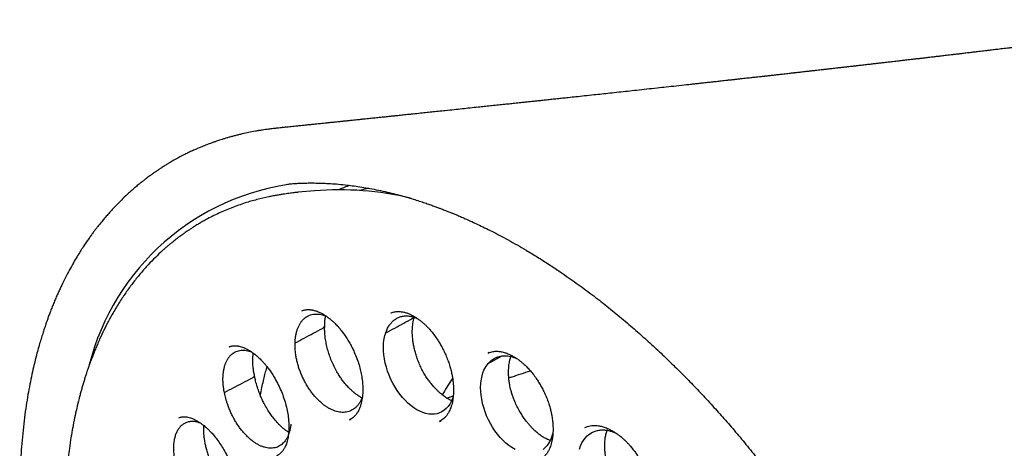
# Model space of a CAD drawing. Header units: millimetres. Extents: x 8 to 722, y 12 to 896.
# Tile 24 of 56: x 644 to 669, y 383 to 394. Entities that reach past the tile are written whole.
import ezdxf

# ---------------------------------------------------------------- set-up
doc = ezdxf.new("R2010")
doc.units = ezdxf.units.MM

msp = doc.modelspace()

# ---------------------------------------------------------------- linework, layer by layer
at = {"color": 7, "linetype": 'Continuous', "lineweight": 30}
for p, q in [((650.809, 389.938), (650.815, 389.938)), ((651.077, 389.735), (651.071, 389.734)), ((651.481, 389.771), (651.077, 389.735)), ((651.172, 386.78), (651.175, 386.781)), ((653.39, 386.727), (653.394, 386.729)), ((649.356, 385.882), (649.358, 385.883)), ((655.835, 385.74), (655.811, 385.73)), ((654.783, 384.607), (654.941, 384.659)), ((648.104, 384.115), (648.106, 384.116)), ((652.356, 384.067), (652.4, 384.091)), ((654.599, 384.025), (654.639, 384.047))]:
    msp.add_line(p, q, dxfattribs=at)
at = {"color": 7, "linetype": 'Continuous', "lineweight": 30, "flags": 128}
for points in [[(652.831, 389.838), (652.646, 389.791), (652.604, 389.779)], [(654.943, 384.663), (654.923, 384.599), (654.892, 384.526), (654.855, 384.458), (654.815, 384.399), (654.768, 384.348), (654.717, 384.303), (654.66, 384.266), (654.601, 384.238), (654.538, 384.218), (654.471, 384.206), (654.401, 384.203), (654.33, 384.209), (654.257, 384.224), (654.183, 384.247), (654.107, 384.279), (654.033, 384.318), (653.958, 384.365), (653.885, 384.42), (653.811, 384.483), (653.742, 384.551), (653.675, 384.625), (653.61, 384.706), (653.548, 384.793), (653.491, 384.882), (653.439, 384.975), (653.39, 385.073), (653.346, 385.174), (653.308, 385.274), (653.276, 385.376), (653.249, 385.479), (653.228, 385.583), (653.214, 385.683), (653.206, 385.781), (653.204, 385.878), (653.208, 385.974), (653.216, 386.041), (653.241, 386.169), (653.259, 386.229), (653.259, 386.229)], [(656.482, 383.326), (656.405, 383.372), (656.33, 383.425), (656.254, 383.487), (656.183, 383.553), (656.113, 383.626), (656.047, 383.705), (655.982, 383.791), (655.924, 383.879), (655.869, 383.971), (655.819, 384.068), (655.773, 384.168), (655.734, 384.268), (655.701, 384.369), (655.673, 384.472), (655.651, 384.576), (655.635, 384.676), (655.626, 384.775), (655.624, 384.872), (655.628, 384.968), (655.635, 385.035), (655.66, 385.163), (655.682, 385.233), (655.708, 385.299), (655.755, 385.388), (655.813, 385.467), (655.813, 385.467)], [(658.087, 383.337), (658.115, 383.417), (658.147, 383.488), (658.185, 383.553), (658.23, 383.612), (658.281, 383.665), (658.321, 383.699), (658.411, 383.754), (658.459, 383.774), (658.459, 383.774)], [(657.427, 383.754), (657.417, 383.709), (657.393, 383.631), (657.362, 383.557), (657.325, 383.488), (657.283, 383.428), (657.236, 383.375), (657.183, 383.329)]]:
    msp.add_lwpolyline(points, dxfattribs=at)
at = {"color": 7, "linetype": 'Continuous', "lineweight": 30}
for centre, radius, start, end in [((651.745, 383.938), 6.062, 96.9631, 165.7112), ((654.112, 385.021), 5.189, 109.6676, 112.9773), ((652.099, 382.181), 7.616, 76.4826, 94.6572)]:
    msp.add_arc(centre, radius, start, end, dxfattribs=at)
for points, knots in [([(674.421, 394.035), (674.383, 394.03), (674.314, 394.021), (674.216, 394.008), (674.125, 393.997), (674.043, 393.986), (673.965, 393.976), (673.898, 393.967), (673.84, 393.96), (673.784, 393.952), (673.724, 393.945), (673.651, 393.935), (673.572, 393.925), (673.49, 393.914), (673.409, 393.904), (673.316, 393.892), (673.211, 393.878), (673.098, 393.864), (672.992, 393.85), (672.904, 393.839), (672.825, 393.829), (672.747, 393.819), (672.659, 393.808), (672.573, 393.797), (672.496, 393.787), (672.431, 393.779), (672.375, 393.772), (672.326, 393.766), (672.278, 393.76), (672.223, 393.753), (672.156, 393.744), (672.074, 393.734), (671.976, 393.721), (671.869, 393.708), (671.758, 393.694), (671.651, 393.681), (671.552, 393.668), (671.458, 393.656), (671.365, 393.645), (671.267, 393.633), (671.165, 393.62), (671.071, 393.608), (670.993, 393.599), (670.934, 393.591), (670.883, 393.585), (670.835, 393.579), (670.783, 393.573), (670.719, 393.565), (670.64, 393.555), (670.546, 393.543), (670.44, 393.53), (670.335, 393.517), (670.237, 393.505), (670.153, 393.495), (670.079, 393.486), (670.014, 393.478), (669.957, 393.471), (669.901, 393.464), (669.842, 393.457), (669.774, 393.449), (669.705, 393.44), (669.633, 393.431), (669.564, 393.423), (669.497, 393.415), (669.438, 393.408), (669.383, 393.401), (669.325, 393.394), (669.26, 393.386), (669.187, 393.377), (669.109, 393.368), (669.022, 393.357), (668.931, 393.346), (668.839, 393.335), (668.752, 393.325), (668.67, 393.315), (668.591, 393.306), (668.52, 393.297), (668.455, 393.289), (668.39, 393.281), (668.316, 393.273), (668.238, 393.263), (668.158, 393.254), (668.083, 393.245), (668.011, 393.236), (667.949, 393.229), (667.895, 393.222), (667.843, 393.216), (667.785, 393.209), (667.722, 393.202), (667.661, 393.195), (667.608, 393.188), (667.561, 393.183), (667.502, 393.176), (667.431, 393.167), (667.349, 393.158), (667.274, 393.149), (667.205, 393.141), (667.138, 393.133), (667.063, 393.124), (666.975, 393.114), (666.874, 393.102), (666.77, 393.09), (666.669, 393.078), (666.574, 393.067), (666.484, 393.056), (666.397, 393.046), (666.317, 393.037), (666.253, 393.029), (666.2, 393.023), (666.154, 393.018), (666.102, 393.012), (666.042, 393.005), (665.972, 392.997), (665.881, 392.986), (665.774, 392.974), (665.66, 392.961), (665.557, 392.949), (665.458, 392.937), (665.353, 392.925), (665.257, 392.914), (665.173, 392.905), (665.11, 392.897), (665.052, 392.891), (665.004, 392.885), (664.964, 392.881), (664.928, 392.876), (664.888, 392.872), (664.833, 392.866), (664.76, 392.857), (664.667, 392.847), (664.561, 392.835), (664.465, 392.824), (664.384, 392.814), (664.327, 392.808), (664.278, 392.802), (664.24, 392.798), (664.209, 392.794), (664.179, 392.791), (664.146, 392.787), (664.1, 392.782), (664.038, 392.775), (663.961, 392.766), (663.879, 392.757), (663.802, 392.748), (663.733, 392.741), (663.67, 392.734), (663.608, 392.727), (663.551, 392.72), (663.501, 392.714), (663.46, 392.71), (663.424, 392.706), (663.385, 392.701), (663.337, 392.696), (663.279, 392.689), (663.213, 392.682), (663.127, 392.672), (663.027, 392.661), (662.918, 392.649), (662.831, 392.639), (662.767, 392.632), (662.728, 392.628), (662.699, 392.624), (662.661, 392.62), (662.606, 392.614), (662.525, 392.605), (662.427, 392.594), (662.311, 392.581), (662.199, 392.569), (662.097, 392.558), (662.008, 392.548), (661.915, 392.537), (661.823, 392.527), (661.737, 392.518), (661.661, 392.509), (661.571, 392.499), (661.463, 392.487), (661.337, 392.474), (661.214, 392.46), (661.094, 392.447), (660.98, 392.434), (660.869, 392.422), (660.71, 392.405), (660.502, 392.382), (660.258, 392.355), (660.013, 392.329), (659.767, 392.302), (659.521, 392.275), (659.289, 392.25), (659.065, 392.226), (658.851, 392.203), (658.644, 392.181), (658.434, 392.158), (658.22, 392.135), (658.008, 392.112), (657.828, 392.093), (657.673, 392.077), (657.538, 392.062), (657.401, 392.048), (657.27, 392.034), (657.153, 392.021), (657.048, 392.01), (656.948, 392), (656.843, 391.988), (656.734, 391.977), (656.61, 391.964), (656.477, 391.95), (656.331, 391.934), (656.183, 391.919), (656.028, 391.902), (655.869, 391.885), (655.715, 391.869), (655.548, 391.852), (655.367, 391.833), (655.166, 391.811), (654.959, 391.79), (654.757, 391.769), (654.572, 391.749), (654.407, 391.732), (654.245, 391.715), (654.077, 391.698), (653.928, 391.682), (653.81, 391.67), (653.731, 391.662), (653.661, 391.654), (653.592, 391.647), (653.516, 391.639), (653.429, 391.63), (653.337, 391.62), (653.226, 391.609), (653.101, 391.596), (652.985, 391.584), (652.896, 391.575), (652.825, 391.567), (652.748, 391.559), (652.664, 391.551), (652.581, 391.542), (652.505, 391.534), (652.438, 391.527), (652.378, 391.521), (652.326, 391.516), (652.282, 391.511), (652.244, 391.507), (652.21, 391.504), (652.177, 391.5), (652.139, 391.496), (652.09, 391.491), (652.019, 391.484), (651.932, 391.475), (651.837, 391.465), (651.749, 391.456), (651.671, 391.448), (651.604, 391.441), (651.547, 391.435), (651.496, 391.43), (651.451, 391.425), (651.411, 391.421), (651.369, 391.417), (651.318, 391.411), (651.257, 391.405), (651.19, 391.398), (651.123, 391.391), (651.053, 391.384), (650.981, 391.377), (650.904, 391.369), (650.821, 391.36), (650.728, 391.351), (650.634, 391.341), (650.571, 391.334), (650.543, 391.332)], [0, 0, 0, 0, 0.004853, 0.009019, 0.012731, 0.016573, 0.019701, 0.022738, 0.02526, 0.027281, 0.02991, 0.033122, 0.036668, 0.040192, 0.043693, 0.047164, 0.052274, 0.057232, 0.061828, 0.065993, 0.0686, 0.071993, 0.0761, 0.079894, 0.083144, 0.086011, 0.088394, 0.090327, 0.092306, 0.094642, 0.097337, 0.100997, 0.105227, 0.110005, 0.114826, 0.11951, 0.123771, 0.127669, 0.131591, 0.135688, 0.140324, 0.144732, 0.147782, 0.15033, 0.152429, 0.1543, 0.156508, 0.159082, 0.162591, 0.166635, 0.171219, 0.176151, 0.180142, 0.183805, 0.186954, 0.189677, 0.192199, 0.194277, 0.196816, 0.199819, 0.202913, 0.205748, 0.208982, 0.211813, 0.214328, 0.216544, 0.218924, 0.221731, 0.224909, 0.228248, 0.231741, 0.236007, 0.239957, 0.243558, 0.247058, 0.25051, 0.253601, 0.256151, 0.25885, 0.262005, 0.265616, 0.268772, 0.272186, 0.275308, 0.277901, 0.280093, 0.282249, 0.284565, 0.287541, 0.290203, 0.292432, 0.29425, 0.296268, 0.299853, 0.303367, 0.306585, 0.309457, 0.312101, 0.315079, 0.319055, 0.323315, 0.327823, 0.332246, 0.3362, 0.339869, 0.343679, 0.347163, 0.350019, 0.351872, 0.353824, 0.35593, 0.358453, 0.361424, 0.364705, 0.37007, 0.37488, 0.37923, 0.38303, 0.387459, 0.3925, 0.395236, 0.397998, 0.400538, 0.402562, 0.404077, 0.405524, 0.407189, 0.409072, 0.412471, 0.416399, 0.42085, 0.425822, 0.428504, 0.431037, 0.433098, 0.434689, 0.435839, 0.437024, 0.438405, 0.439983, 0.442861, 0.446203, 0.449694, 0.45323, 0.45583, 0.458453, 0.461101, 0.463628, 0.465729, 0.467395, 0.468678, 0.470304, 0.472331, 0.474758, 0.477586, 0.48065, 0.485534, 0.49012, 0.494399, 0.496509, 0.498123, 0.499241, 0.500222, 0.502836, 0.506202, 0.510321, 0.515191, 0.520808, 0.524287, 0.528002, 0.531952, 0.536004, 0.539573, 0.542631, 0.545585, 0.550869, 0.556142, 0.561311, 0.566355, 0.571099, 0.575523, 0.580218, 0.591018, 0.601374, 0.610823, 0.621568, 0.632016, 0.641447, 0.650567, 0.659727, 0.668106, 0.676431, 0.685751, 0.694695, 0.702744, 0.708054, 0.713819, 0.719503, 0.725008, 0.730122, 0.733928, 0.738023, 0.742468, 0.747004, 0.751448, 0.757755, 0.763513, 0.769407, 0.776005, 0.782591, 0.788967, 0.795119, 0.803217, 0.811306, 0.819815, 0.828742, 0.836062, 0.842643, 0.848962, 0.85595, 0.863437, 0.867148, 0.870386, 0.873117, 0.875737, 0.87886, 0.882493, 0.886356, 0.890155, 0.896084, 0.901655, 0.904341, 0.906988, 0.910294, 0.913843, 0.917268, 0.920361, 0.92312, 0.925548, 0.927696, 0.929384, 0.930931, 0.932338, 0.933605, 0.934987, 0.936964, 0.939545, 0.943673, 0.947553, 0.951143, 0.954443, 0.957014, 0.959342, 0.961412, 0.963224, 0.964778, 0.96634, 0.968369, 0.970956, 0.9738, 0.976528, 0.979139, 0.982302, 0.985282, 0.988536, 0.992332, 0.996669, 1, 1, 1, 1]), ([(650.552, 391.332), (650.539, 391.33), (650.508, 391.327), (650.458, 391.321), (650.399, 391.314), (650.334, 391.306), (650.262, 391.296), (650.183, 391.284), (650.098, 391.271), (649.984, 391.251), (649.845, 391.224), (649.705, 391.194), (649.593, 391.167), (649.505, 391.145), (649.42, 391.123), (649.337, 391.1), (649.258, 391.076), (649.186, 391.054), (649.123, 391.034), (649.07, 391.016), (649.028, 391.002), (648.995, 390.991), (648.966, 390.981), (648.931, 390.968), (648.887, 390.952), (648.832, 390.932), (648.767, 390.907), (648.692, 390.877), (648.607, 390.842), (648.516, 390.802), (648.42, 390.759), (648.323, 390.713), (648.193, 390.649), (648.03, 390.562), (647.875, 390.473), (647.758, 390.401), (647.68, 390.352), (647.606, 390.303), (647.539, 390.258), (647.486, 390.221), (647.447, 390.193), (647.418, 390.172), (647.395, 390.156), (647.374, 390.14), (647.345, 390.119), (647.305, 390.089), (647.25, 390.047), (647.184, 389.995), (647.108, 389.934), (647.024, 389.864), (646.938, 389.79), (646.832, 389.694), (646.709, 389.579), (646.573, 389.443), (646.456, 389.319), (646.357, 389.21), (646.275, 389.115), (646.2, 389.026), (646.134, 388.944), (646.074, 388.869), (646.019, 388.798), (645.966, 388.726), (645.91, 388.651), (645.85, 388.566), (645.785, 388.473), (645.717, 388.37), (645.644, 388.257), (645.563, 388.125), (645.473, 387.973), (645.376, 387.799), (645.276, 387.609), (645.195, 387.444), (645.131, 387.307), (645.085, 387.205), (645.039, 387.099), (644.993, 386.99), (644.948, 386.879), (644.906, 386.772), (644.869, 386.673), (644.836, 386.582), (644.807, 386.501), (644.782, 386.429), (644.761, 386.365), (644.741, 386.306), (644.722, 386.247), (644.694, 386.159), (644.657, 386.039), (644.612, 385.885), (644.568, 385.723), (644.524, 385.553), (644.477, 385.358), (644.428, 385.137), (644.378, 384.887), (644.331, 384.622), (644.287, 384.34), (644.247, 384.04), (644.212, 383.722), (644.184, 383.406), (644.163, 383.094), (644.148, 382.787), (644.14, 382.473), (644.137, 382.158), (644.141, 381.849), (644.149, 381.561), (644.161, 381.293), (644.175, 381.045), (644.19, 380.836), (644.204, 380.665), (644.215, 380.533), (644.227, 380.411), (644.238, 380.301), (644.248, 380.206), (644.257, 380.125), (644.265, 380.057), (644.272, 379.995), (644.28, 379.926), (644.291, 379.84), (644.304, 379.736), (644.32, 379.612), (644.34, 379.469), (644.365, 379.304), (644.393, 379.121), (644.426, 378.919), (644.473, 378.65), (644.535, 378.32), (644.614, 377.936), (644.698, 377.556), (644.788, 377.182), (644.891, 376.776), (645.01, 376.34), (645.147, 375.875), (645.294, 375.408), (645.452, 374.934), (645.625, 374.446), (645.811, 373.952), (646.01, 373.45), (646.193, 373.012), (646.355, 372.64), (646.492, 372.334), (646.634, 372.026), (646.779, 371.722), (646.923, 371.427), (647.072, 371.131), (647.223, 370.838), (647.375, 370.55), (647.52, 370.284), (647.642, 370.063), (647.743, 369.884), (647.826, 369.739), (647.911, 369.593), (648.001, 369.44), (648.099, 369.275), (648.213, 369.086), (648.344, 368.872), (648.494, 368.633), (648.657, 368.378), (648.821, 368.127), (648.985, 367.881), (649.146, 367.643), (649.313, 367.404), (649.479, 367.17), (649.639, 366.948), (649.794, 366.738), (649.942, 366.541), (650.085, 366.353), (650.223, 366.174), (650.357, 366.005), (650.482, 365.848), (650.599, 365.703), (650.708, 365.57), (650.825, 365.429), (650.956, 365.273), (651.109, 365.094), (651.276, 364.902), (651.457, 364.698), (651.652, 364.482), (651.862, 364.255), (652.087, 364.017), (652.383, 363.713), (652.749, 363.35), (653.183, 362.94), (653.623, 362.545), (654.068, 362.164), (654.519, 361.799), (654.878, 361.524), (655.14, 361.331), (655.299, 361.216), (655.446, 361.112), (655.58, 361.019), (655.702, 360.936), (655.811, 360.863), (655.903, 360.801), (655.981, 360.751), (656.034, 360.717), (656.07, 360.693), (656.094, 360.678), (656.125, 360.658), (656.169, 360.63), (656.227, 360.593), (656.303, 360.546), (656.393, 360.491), (656.497, 360.428), (656.616, 360.357), (656.7, 360.308), (656.745, 360.282)], [0, 0, 0, 0, 0.00109, 0.002712, 0.004734, 0.006859, 0.0093, 0.012056, 0.015128, 0.018292, 0.02432, 0.030101, 0.033424, 0.03666, 0.039807, 0.042866, 0.045837, 0.048626, 0.051022, 0.053019, 0.054616, 0.055813, 0.056771, 0.057964, 0.059714, 0.061834, 0.064324, 0.067185, 0.070478, 0.074135, 0.077923, 0.081773, 0.085687, 0.093558, 0.101671, 0.104989, 0.108349, 0.11167, 0.114566, 0.116986, 0.118555, 0.119829, 0.120808, 0.121617, 0.12261, 0.124586, 0.127073, 0.13007, 0.133578, 0.137589, 0.141708, 0.145729, 0.152844, 0.159623, 0.166067, 0.170766, 0.175152, 0.179171, 0.182824, 0.186117, 0.189177, 0.192055, 0.195289, 0.198812, 0.202673, 0.206869, 0.2114, 0.216267, 0.222423, 0.22901, 0.236024, 0.243464, 0.246977, 0.250578, 0.254263, 0.258034, 0.261885, 0.265546, 0.268859, 0.271826, 0.274562, 0.276919, 0.278897, 0.280733, 0.282652, 0.284653, 0.28922, 0.294111, 0.299175, 0.304405, 0.309802, 0.316929, 0.324332, 0.332056, 0.34017, 0.348672, 0.357556, 0.366816, 0.374796, 0.383024, 0.391489, 0.399834, 0.407852, 0.415562, 0.42209, 0.428376, 0.434422, 0.437871, 0.441232, 0.444319, 0.447034, 0.449417, 0.451415, 0.453028, 0.454454, 0.455983, 0.458182, 0.460748, 0.463696, 0.467279, 0.4713, 0.47576, 0.480657, 0.485992, 0.495285, 0.504501, 0.513561, 0.522463, 0.531208, 0.542419, 0.553358, 0.564048, 0.575339, 0.586793, 0.598432, 0.610254, 0.622256, 0.629468, 0.636742, 0.644077, 0.651451, 0.658568, 0.665326, 0.672831, 0.679838, 0.686348, 0.692362, 0.696095, 0.699609, 0.703113, 0.706927, 0.711053, 0.715493, 0.721128, 0.727199, 0.733704, 0.740643, 0.746578, 0.752794, 0.759229, 0.76546, 0.771402, 0.777055, 0.782421, 0.787501, 0.792519, 0.797227, 0.801627, 0.805718, 0.809502, 0.812987, 0.817778, 0.822994, 0.828636, 0.834708, 0.841212, 0.848152, 0.855528, 0.863335, 0.877061, 0.890837, 0.904653, 0.918507, 0.932394, 0.946316, 0.951516, 0.956367, 0.960832, 0.96491, 0.968601, 0.971905, 0.974823, 0.977029, 0.978947, 0.979622, 0.980281, 0.981184, 0.982395, 0.984237, 0.986516, 0.989232, 0.992384, 0.995973, 1, 1, 1, 1]), ([(650.809, 389.938), (650.818, 389.939), (650.838, 389.941), (650.884, 389.946), (650.946, 389.951), (651.024, 389.956), (651.116, 389.961), (651.217, 389.965), (651.339, 389.967), (651.483, 389.967), (651.652, 389.964), (651.836, 389.956), (652.035, 389.942), (652.234, 389.923), (652.428, 389.899), (652.618, 389.872), (652.818, 389.839), (653.027, 389.799), (653.238, 389.753), (653.443, 389.704), (653.636, 389.653), (653.814, 389.603), (653.978, 389.553), (654.126, 389.506), (654.259, 389.462), (654.377, 389.421), (654.48, 389.384), (654.567, 389.352), (654.639, 389.325), (654.697, 389.303), (654.745, 389.284), (654.788, 389.267), (654.836, 389.248), (654.894, 389.225), (654.966, 389.196), (655.053, 389.159), (655.157, 389.115), (655.277, 389.062), (655.412, 389.001), (655.563, 388.931), (655.728, 388.851), (655.909, 388.761), (656.105, 388.659), (656.315, 388.546), (656.534, 388.424), (656.779, 388.281), (657.044, 388.12), (657.329, 387.939), (657.649, 387.726), (658.005, 387.478), (658.392, 387.192), (658.77, 386.899), (659.137, 386.599), (659.494, 386.294), (659.834, 385.99), (660.158, 385.69), (660.465, 385.393), (660.766, 385.092), (661.067, 384.78), (661.363, 384.461), (661.656, 384.135), (661.946, 383.802), (662.24, 383.451), (662.538, 383.083), (662.839, 382.696), (663.142, 382.292), (663.439, 381.881), (663.727, 381.466), (664.008, 381.046), (664.288, 380.611), (664.566, 380.16), (664.842, 379.694), (665.101, 379.237), (665.343, 378.791), (665.569, 378.357), (665.79, 377.914), (666.007, 377.46), (666.217, 376.999), (666.416, 376.54), (666.603, 376.087), (666.784, 375.623), (666.959, 375.15), (667.126, 374.669), (667.278, 374.202), (667.416, 373.75), (667.54, 373.312), (667.651, 372.89), (667.754, 372.467), (667.849, 372.045), (667.934, 371.627), (668.007, 371.228), (668.069, 370.848), (668.121, 370.487), (668.164, 370.146), (668.198, 369.832), (668.224, 369.545), (668.244, 369.281), (668.259, 369.034), (668.27, 368.8), (668.278, 368.577), (668.284, 368.296), (668.284, 367.958), (668.274, 367.567), (668.254, 367.188), (668.232, 366.907), (668.214, 366.717), (668.203, 366.613), (668.191, 366.51), (668.179, 366.412), (668.168, 366.323), (668.158, 366.251), (668.15, 366.196), (668.144, 366.155), (668.138, 366.117), (668.132, 366.073), (668.123, 366.016), (668.111, 365.945), (668.097, 365.86), (668.08, 365.762), (668.059, 365.651), (668.035, 365.529), (667.999, 365.358), (667.949, 365.14), (667.884, 364.887), (667.814, 364.639), (667.738, 364.397), (667.654, 364.152), (667.573, 363.936), (667.496, 363.747), (667.427, 363.586), (667.354, 363.426), (667.277, 363.268), (667.201, 363.118), (667.127, 362.982), (667.057, 362.86), (666.993, 362.751), (666.934, 362.656), (666.88, 362.573), (666.833, 362.502), (666.793, 362.443), (666.76, 362.395), (666.74, 362.367), (666.732, 362.355)], [0, 0, 0, 0, 0.001573, 0.0036, 0.006096, 0.009065, 0.012545, 0.016324, 0.020403, 0.026074, 0.032238, 0.038895, 0.046045, 0.053687, 0.060039, 0.066694, 0.073654, 0.080919, 0.08839, 0.095455, 0.102007, 0.108047, 0.113574, 0.118588, 0.123014, 0.126945, 0.130381, 0.133323, 0.135698, 0.13761, 0.139087, 0.140479, 0.141886, 0.143856, 0.146239, 0.149049, 0.152534, 0.156509, 0.160975, 0.165932, 0.171379, 0.177317, 0.183747, 0.190667, 0.19799, 0.205293, 0.214745, 0.224069, 0.233266, 0.246341, 0.25915, 0.271691, 0.283966, 0.295973, 0.307713, 0.318537, 0.329123, 0.339476, 0.349977, 0.360866, 0.371103, 0.38166, 0.392538, 0.403737, 0.415257, 0.427097, 0.439259, 0.450688, 0.462388, 0.474356, 0.486594, 0.499101, 0.511877, 0.522979, 0.534276, 0.545768, 0.557456, 0.569333, 0.581104, 0.592608, 0.603845, 0.61636, 0.628526, 0.640343, 0.651812, 0.662931, 0.673702, 0.684123, 0.695382, 0.706202, 0.716585, 0.726531, 0.736039, 0.74511, 0.753743, 0.761273, 0.768436, 0.775231, 0.781658, 0.787793, 0.793861, 0.80531, 0.816578, 0.827667, 0.838575, 0.841741, 0.844891, 0.848026, 0.851131, 0.853912, 0.856256, 0.85779, 0.859054, 0.860077, 0.861386, 0.863175, 0.865445, 0.86811, 0.871229, 0.874801, 0.878815, 0.883019, 0.891541, 0.900414, 0.908633, 0.917132, 0.925909, 0.934966, 0.940997, 0.947146, 0.953412, 0.959793, 0.965937, 0.97161, 0.97681, 0.981537, 0.985793, 0.989577, 0.992889, 0.99573, 0.9981, 1, 1, 1, 1]), ([(651.077, 389.735), (651.065, 389.733), (651.038, 389.731), (650.994, 389.726), (650.941, 389.719), (650.88, 389.712), (650.811, 389.702), (650.733, 389.691), (650.646, 389.678), (650.552, 389.662), (650.449, 389.643), (650.279, 389.609), (650.046, 389.555), (649.738, 389.465), (649.42, 389.353), (649.095, 389.215), (648.853, 389.093), (648.688, 389.001), (648.597, 388.948), (648.512, 388.897), (648.437, 388.849), (648.37, 388.805), (648.311, 388.766), (648.264, 388.733), (648.226, 388.707), (648.198, 388.686), (648.174, 388.669), (648.155, 388.655), (648.138, 388.643), (648.12, 388.629), (648.094, 388.61), (648.058, 388.583), (648.011, 388.546), (647.956, 388.502), (647.894, 388.452), (647.829, 388.397), (647.764, 388.341), (647.66, 388.247), (647.516, 388.112), (647.335, 387.925), (647.154, 387.72), (646.974, 387.498), (646.798, 387.259), (646.628, 387.004), (646.479, 386.757), (646.349, 386.522), (646.236, 386.302), (646.145, 386.108), (646.075, 385.949), (646.026, 385.833), (645.984, 385.731), (645.953, 385.649), (645.929, 385.586), (645.911, 385.54), (645.897, 385.502), (645.886, 385.472), (645.877, 385.445), (645.866, 385.415), (645.852, 385.375), (645.833, 385.322), (645.811, 385.256), (645.785, 385.176), (645.756, 385.085), (645.726, 384.987), (645.697, 384.888), (645.669, 384.79), (645.642, 384.691), (645.604, 384.546), (645.558, 384.354), (645.506, 384.115), (645.458, 383.872), (645.415, 383.619), (645.378, 383.373), (645.348, 383.138), (645.323, 382.915), (645.305, 382.715), (645.292, 382.543), (645.282, 382.406), (645.275, 382.278), (645.269, 382.163), (645.265, 382.06), (645.262, 381.97), (645.26, 381.893), (645.258, 381.831), (645.257, 381.783), (645.257, 381.746), (645.256, 381.705), (645.255, 381.65), (645.255, 381.575), (645.255, 381.485), (645.255, 381.38), (645.256, 381.261), (645.259, 381.126), (645.264, 380.94), (645.274, 380.699), (645.292, 380.402), (645.316, 380.087), (645.348, 379.753), (645.388, 379.401), (645.438, 379.029), (645.496, 378.653), (645.562, 378.275), (645.636, 377.895), (645.72, 377.5), (645.815, 377.09), (645.922, 376.667), (646.041, 376.233), (646.172, 375.787), (646.317, 375.327), (646.469, 374.879), (646.625, 374.444), (646.783, 374.026), (646.95, 373.606), (647.125, 373.189), (647.305, 372.778), (647.502, 372.348), (647.716, 371.902), (647.948, 371.441), (648.186, 370.989), (648.44, 370.527), (648.711, 370.056), (649, 369.578), (649.292, 369.113), (649.589, 368.662), (649.89, 368.224), (650.192, 367.801), (650.497, 367.391), (650.818, 366.978), (651.154, 366.562), (651.505, 366.145), (651.855, 365.747), (652.204, 365.368), (652.551, 365.006), (652.895, 364.661), (653.254, 364.317), (653.63, 363.973), (654.026, 363.628), (654.425, 363.298), (654.828, 362.981), (655.234, 362.68), (655.621, 362.408), (655.989, 362.165), (656.323, 361.956), (656.562, 361.814), (656.704, 361.732), (656.761, 361.7), (656.81, 361.673), (656.854, 361.648), (656.903, 361.621), (656.968, 361.585), (657.049, 361.541), (657.141, 361.492), (657.241, 361.44), (657.364, 361.377), (657.512, 361.303), (657.688, 361.218), (657.873, 361.132), (658.086, 361.038), (658.321, 360.939), (658.574, 360.839), (658.821, 360.749), (659.063, 360.666), (659.299, 360.591), (659.529, 360.525), (659.727, 360.472), (659.891, 360.432), (660.017, 360.403), (660.129, 360.379), (660.227, 360.359), (660.312, 360.342), (660.386, 360.329), (660.452, 360.317), (660.519, 360.306), (660.594, 360.294), (660.683, 360.28), (660.784, 360.266), (660.899, 360.252), (661.025, 360.238), (661.163, 360.225), (661.311, 360.213), (661.472, 360.204), (661.687, 360.197), (661.954, 360.197), (662.267, 360.211), (662.579, 360.239), (662.835, 360.275), (663.036, 360.31), (663.183, 360.34), (663.33, 360.373), (663.476, 360.411), (663.621, 360.451), (663.75, 360.492), (663.861, 360.529), (663.951, 360.56), (664.029, 360.59), (664.097, 360.616), (664.154, 360.639), (664.204, 360.66), (664.249, 360.679), (664.293, 360.698), (664.337, 360.717), (664.386, 360.74), (664.441, 360.765), (664.504, 360.796), (664.575, 360.831), (664.654, 360.872), (664.744, 360.92), (664.844, 360.977), (664.955, 361.043), (665.074, 361.118), (665.201, 361.202), (665.334, 361.297), (665.463, 361.394), (665.585, 361.492), (665.696, 361.586), (665.802, 361.68), (665.901, 361.773), (665.994, 361.864), (666.09, 361.961), (666.188, 362.065), (666.286, 362.175), (666.374, 362.278), (666.454, 362.375), (666.524, 362.464), (666.587, 362.546), (666.641, 362.62), (666.675, 362.667), (666.69, 362.689)], [0, 0, 0, 0, 0.000752, 0.001803, 0.003155, 0.004705, 0.006524, 0.008613, 0.010973, 0.013603, 0.016503, 0.019608, 0.028176, 0.03674, 0.046927, 0.057106, 0.067278, 0.070447, 0.073565, 0.076428, 0.079017, 0.081329, 0.083367, 0.085128, 0.086319, 0.08734, 0.088191, 0.088872, 0.089387, 0.089985, 0.090799, 0.092149, 0.09385, 0.095902, 0.098255, 0.10067, 0.103117, 0.105595, 0.112571, 0.119786, 0.127375, 0.135195, 0.143211, 0.151423, 0.15983, 0.16612, 0.172514, 0.179009, 0.182599, 0.185773, 0.188534, 0.19088, 0.192323, 0.193547, 0.194554, 0.195342, 0.195924, 0.196651, 0.197699, 0.199067, 0.200756, 0.20281, 0.205196, 0.207699, 0.210172, 0.212616, 0.215031, 0.217417, 0.223254, 0.228908, 0.23445, 0.240246, 0.246347, 0.251091, 0.256005, 0.261089, 0.264164, 0.267173, 0.2699, 0.27234, 0.274535, 0.276431, 0.278028, 0.279328, 0.280331, 0.281052, 0.281632, 0.282895, 0.284456, 0.286315, 0.288472, 0.290927, 0.29368, 0.296683, 0.302309, 0.308247, 0.314499, 0.321063, 0.327941, 0.335132, 0.342636, 0.349585, 0.356783, 0.364229, 0.371923, 0.379866, 0.387909, 0.396191, 0.404713, 0.413475, 0.421097, 0.428892, 0.436738, 0.444507, 0.452198, 0.459811, 0.468684, 0.47745, 0.486107, 0.494657, 0.504242, 0.513688, 0.522995, 0.532163, 0.541192, 0.550082, 0.558833, 0.567445, 0.577117, 0.586609, 0.595919, 0.605047, 0.613995, 0.622761, 0.631346, 0.641138, 0.650862, 0.660608, 0.670378, 0.680172, 0.689989, 0.698254, 0.706536, 0.713839, 0.715275, 0.716711, 0.717918, 0.718712, 0.719863, 0.721419, 0.723382, 0.725646, 0.728023, 0.73051, 0.734445, 0.738626, 0.743054, 0.747727, 0.753912, 0.759995, 0.765964, 0.771819, 0.777561, 0.783189, 0.788679, 0.792141, 0.795262, 0.798041, 0.80048, 0.802578, 0.804392, 0.806031, 0.807524, 0.809428, 0.811664, 0.814232, 0.817132, 0.820364, 0.823862, 0.82768, 0.831819, 0.836274, 0.844499, 0.852848, 0.861323, 0.869923, 0.874053, 0.878212, 0.882399, 0.886614, 0.890857, 0.895065, 0.898071, 0.900766, 0.903148, 0.905219, 0.906978, 0.908424, 0.909816, 0.911176, 0.912554, 0.914028, 0.915786, 0.917798, 0.920093, 0.92267, 0.92553, 0.928935, 0.932669, 0.936733, 0.941127, 0.94585, 0.950902, 0.955103, 0.959326, 0.963364, 0.967216, 0.970882, 0.974363, 0.978733, 0.98277, 0.986474, 0.989845, 0.992883, 0.995588, 0.99796, 1, 1, 1, 1]), ([(651.171, 386.78), (651.183, 386.785), (651.205, 386.794), (651.237, 386.802), (651.265, 386.807), (651.286, 386.81), (651.307, 386.812), (651.325, 386.812), (651.345, 386.812), (651.366, 386.811), (651.388, 386.809), (651.412, 386.806), (651.443, 386.801), (651.481, 386.792), (651.527, 386.778), (651.578, 386.759), (651.633, 386.734), (651.691, 386.703), (651.752, 386.666), (651.807, 386.628), (651.852, 386.594), (651.886, 386.566), (651.917, 386.54), (651.948, 386.512), (651.983, 386.48), (652.021, 386.442), (652.062, 386.398), (652.111, 386.342), (652.17, 386.271), (652.236, 386.181), (652.302, 386.081), (652.366, 385.974), (652.424, 385.864), (652.484, 385.738), (652.542, 385.595), (652.595, 385.438), (652.635, 385.288), (652.659, 385.162), (652.674, 385.062), (652.681, 384.988), (652.686, 384.926), (652.688, 384.876), (652.688, 384.832), (652.688, 384.784), (652.686, 384.724), (652.68, 384.65), (652.669, 384.568), (652.651, 384.485), (652.63, 384.41), (652.605, 384.345), (652.58, 384.292), (652.559, 384.255), (652.542, 384.229), (652.529, 384.211), (652.513, 384.19), (652.489, 384.163), (652.456, 384.131), (652.412, 384.096), (652.376, 384.078), (652.357, 384.068)], [0, 0, 0, 0, 0.020571, 0.037496, 0.050757, 0.061272, 0.068123, 0.075107, 0.082597, 0.090594, 0.099101, 0.108117, 0.117647, 0.13316, 0.149797, 0.167526, 0.186364, 0.206327, 0.227436, 0.247386, 0.261544, 0.272586, 0.281678, 0.291857, 0.30328, 0.315955, 0.329893, 0.345105, 0.367335, 0.391715, 0.418195, 0.444866, 0.470798, 0.495993, 0.532393, 0.567141, 0.600255, 0.631751, 0.65116, 0.668075, 0.682483, 0.694385, 0.703859, 0.714137, 0.729765, 0.748965, 0.771646, 0.795948, 0.820983, 0.842395, 0.8641, 0.883097, 0.88979, 0.898595, 0.90973, 0.923182, 0.944704, 0.970307, 1, 1, 1, 1]), ([(653.389, 386.728), (653.4, 386.732), (653.42, 386.741), (653.464, 386.755), (653.527, 386.764), (653.601, 386.766), (653.684, 386.756), (653.766, 386.735), (653.844, 386.706), (653.925, 386.667), (654.004, 386.621), (654.077, 386.572), (654.141, 386.523), (654.2, 386.473), (654.257, 386.42), (654.316, 386.361), (654.383, 386.287), (654.46, 386.192), (654.534, 386.087), (654.601, 385.982), (654.659, 385.88), (654.716, 385.769), (654.77, 385.649), (654.818, 385.524), (654.859, 385.401), (654.89, 385.286), (654.912, 385.182), (654.929, 385.085), (654.94, 384.995), (654.947, 384.914), (654.95, 384.838), (654.949, 384.758), (654.945, 384.675), (654.936, 384.591), (654.922, 384.512), (654.905, 384.437), (654.883, 384.368), (654.858, 384.306), (654.833, 384.257), (654.812, 384.221), (654.792, 384.19), (654.767, 384.158), (654.735, 384.121), (654.695, 384.084), (654.65, 384.052), (654.618, 384.036), (654.601, 384.027)], [0, 0, 0, 0, 0.023066, 0.043629, 0.062871, 0.092973, 0.124684, 0.150767, 0.177307, 0.204333, 0.231241, 0.255259, 0.276011, 0.293912, 0.31227, 0.331753, 0.352395, 0.380828, 0.412624, 0.435699, 0.460272, 0.48634, 0.513899, 0.542826, 0.5705, 0.595852, 0.618898, 0.639635, 0.661474, 0.679989, 0.696299, 0.715555, 0.738369, 0.760035, 0.782435, 0.804584, 0.826487, 0.847905, 0.866629, 0.880134, 0.892452, 0.907221, 0.92471, 0.945605, 0.970698, 1, 1, 1, 1]), ([(651.001, 385.982), (651.002, 386.012), (651.004, 386.072), (651.015, 386.158), (651.032, 386.24), (651.055, 386.316), (651.082, 386.387), (651.115, 386.451), (651.154, 386.509), (651.197, 386.561), (651.246, 386.606), (651.299, 386.642), (651.357, 386.671), (651.419, 386.69), (651.482, 386.7), (651.547, 386.702), (651.614, 386.697), (651.683, 386.682), (651.737, 386.666), (651.768, 386.653), (651.774, 386.65)], [0, 0, 0, 0, 0.0567028, 0.1141339, 0.1715677, 0.2301607, 0.2868413, 0.344179, 0.4015165, 0.4599255, 0.5182029, 0.5769086, 0.6370071, 0.697595, 0.7538723, 0.8108059, 0.8677402, 0.9257313, 0.9837359, 1, 1, 1, 1]), ([(651.74, 386.414), (651.74, 386.443), (651.741, 386.507), (651.749, 386.587), (651.759, 386.636), (651.762, 386.655)], [0, 0, 0, 0, 0.336542, 0.740857, 1, 1, 1, 1]), ([(653.259, 386.229), (653.271, 386.262), (653.294, 386.328), (653.342, 386.414), (653.398, 386.488), (653.463, 386.549), (653.536, 386.598), (653.615, 386.633), (653.702, 386.653), (653.795, 386.657), (653.891, 386.645), (653.975, 386.623), (654.027, 386.6), (654.046, 386.592)], [0, 0, 0, 0, 0.09354, 0.187394, 0.280959, 0.374365, 0.468048, 0.561451, 0.658048, 0.754973, 0.851559, 0.944298, 1, 1, 1, 1]), ([(653.259, 386.229), (653.335, 386.27), (653.558, 386.391), (653.782, 386.515), (653.931, 386.596)], [0, 0, 0, 0, 0.336668, 1, 1, 1, 1]), ([(654.899, 384.542), (654.896, 384.544), (654.862, 384.558), (654.801, 384.594), (654.72, 384.648), (654.648, 384.704), (654.582, 384.761), (654.531, 384.811), (654.493, 384.85), (654.463, 384.883), (654.431, 384.919), (654.394, 384.963), (654.348, 385.023), (654.291, 385.102), (654.225, 385.204), (654.161, 385.32), (654.102, 385.443), (654.053, 385.565), (654.014, 385.682), (653.983, 385.794), (653.959, 385.899), (653.942, 385.997), (653.931, 386.084), (653.925, 386.159), (653.923, 386.212), (653.922, 386.249), (653.922, 386.278), (653.923, 386.315), (653.926, 386.367), (653.931, 386.431), (653.943, 386.506), (653.956, 386.571), (653.969, 386.608), (653.973, 386.62)], [0, 0, 0, 0, 0.0062111, 0.0610119, 0.1028506, 0.1452705, 0.183775, 0.2150844, 0.2349026, 0.2506879, 0.2689202, 0.2912816, 0.3177622, 0.3566303, 0.4018841, 0.4529053, 0.5032643, 0.5511877, 0.5967421, 0.639957, 0.6808331, 0.7193591, 0.7549109, 0.7852946, 0.8103161, 0.8208194, 0.8312211, 0.8475628, 0.8706225, 0.9003539, 0.9367096, 0.979665, 1, 1, 1, 1]), ([(653.931, 386.597), (653.939, 386.601), (653.953, 386.608), (653.96, 386.619), (653.963, 386.623)], [0, 0, 0, 0, 0.627084, 1, 1, 1, 1]), ([(651.001, 385.982), (651.077, 386.022), (651.304, 386.142), (651.53, 386.263), (651.681, 386.343)], [0, 0, 0, 0, 0.336668, 1, 1, 1, 1]), ([(651.681, 386.344), (651.689, 386.348), (651.711, 386.36), (651.73, 386.382), (651.74, 386.401), (651.738, 386.409), (651.738, 386.41)], [0, 0, 0, 0, 0.241242, 0.665008, 0.950884, 1, 1, 1, 1]), ([(652.667, 384.612), (652.651, 384.621), (652.616, 384.64), (652.57, 384.67), (652.529, 384.698), (652.499, 384.721), (652.475, 384.74), (652.453, 384.759), (652.43, 384.778), (652.402, 384.803), (652.369, 384.834), (652.332, 384.872), (652.283, 384.924), (652.225, 384.992), (652.161, 385.076), (652.099, 385.168), (652.035, 385.274), (651.971, 385.397), (651.908, 385.536), (651.855, 385.678), (651.811, 385.821), (651.777, 385.962), (651.753, 386.096), (651.74, 386.221), (651.736, 386.326), (651.739, 386.386), (651.74, 386.41)], [0, 0, 0, 0, 0.033022, 0.072342, 0.097593, 0.117145, 0.135141, 0.147201, 0.162669, 0.181674, 0.204215, 0.230291, 0.259906, 0.307114, 0.356358, 0.405592, 0.454812, 0.520477, 0.58623, 0.652044, 0.717861, 0.782944, 0.845395, 0.905104, 0.962109, 1, 1, 1, 1]), ([(652.678, 384.646), (652.674, 384.632), (652.66, 384.592), (652.632, 384.532), (652.596, 384.469), (652.553, 384.414), (652.507, 384.366), (652.455, 384.326), (652.399, 384.294), (652.339, 384.271), (652.277, 384.256), (652.211, 384.249), (652.142, 384.251), (652.072, 384.262), (652.001, 384.282), (651.928, 384.31), (651.854, 384.346), (651.781, 384.39), (651.709, 384.442), (651.638, 384.501), (651.568, 384.567), (651.5, 384.639), (651.436, 384.717), (651.374, 384.801), (651.315, 384.89), (651.261, 384.982), (651.211, 385.078), (651.165, 385.177), (651.124, 385.278), (651.089, 385.38), (651.06, 385.482), (651.036, 385.586), (651.019, 385.68), (651.005, 385.789), (650.999, 385.888), (651, 385.959), (651.001, 385.982)], [0, 0, 0, 0, 0.017269, 0.0470745, 0.0773689, 0.1067315, 0.1362999, 0.1661055, 0.1963999, 0.2257691, 0.2553442, 0.2851364, 0.3154308, 0.3448, 0.3743752, 0.4041673, 0.4344617, 0.463831, 0.4934061, 0.5231983, 0.5534927, 0.5828553, 0.6124236, 0.6422292, 0.6725236, 0.7018862, 0.7314546, 0.7612601, 0.7915546, 0.8208907, 0.850432, 0.8802911, 0.9105855, 0.9327881, 0.9774827, 1, 1, 1, 1]), ([(649.238, 384.75), (649.232, 384.782), (649.22, 384.848), (649.209, 384.944), (649.203, 385.039), (649.204, 385.131), (649.21, 385.219), (649.221, 385.302), (649.238, 385.381), (649.261, 385.455), (649.289, 385.524), (649.324, 385.586), (649.364, 385.642), (649.409, 385.689), (649.457, 385.728), (649.509, 385.758), (649.564, 385.78), (649.623, 385.795), (649.686, 385.802), (649.751, 385.8), (649.82, 385.789), (649.875, 385.774), (649.907, 385.761), (649.914, 385.758)], [0, 0, 0, 0, 0.047988, 0.096592, 0.145198, 0.194785, 0.242754, 0.291279, 0.339804, 0.389235, 0.438555, 0.488238, 0.539099, 0.590375, 0.638002, 0.686185, 0.734369, 0.783447, 0.832536, 0.882528, 0.932517, 0.983465, 1, 1, 1, 1]), ([(649.355, 385.883), (649.366, 385.887), (649.387, 385.895), (649.416, 385.903), (649.441, 385.908), (649.461, 385.91), (649.481, 385.911), (649.499, 385.912), (649.518, 385.911), (649.539, 385.91), (649.561, 385.908), (649.585, 385.904), (649.617, 385.898), (649.66, 385.886), (649.717, 385.866), (649.775, 385.84), (649.834, 385.809), (649.891, 385.775), (649.946, 385.737), (649.995, 385.7), (650.036, 385.666), (650.073, 385.634), (650.11, 385.6), (650.152, 385.559), (650.197, 385.511), (650.246, 385.456), (650.302, 385.388), (650.364, 385.305), (650.43, 385.209), (650.504, 385.087), (650.583, 384.941), (650.66, 384.771), (650.724, 384.599), (650.776, 384.427), (650.814, 384.257), (650.835, 384.113), (650.845, 383.997), (650.848, 383.911), (650.847, 383.839), (650.844, 383.779), (650.84, 383.732), (650.835, 383.69), (650.829, 383.647), (650.82, 383.594), (650.807, 383.539), (650.791, 383.487), (650.775, 383.441), (650.756, 383.397), (650.738, 383.363), (650.722, 383.337), (650.709, 383.316), (650.693, 383.294), (650.672, 383.269), (650.648, 383.243), (650.622, 383.219), (650.597, 383.2), (650.573, 383.185), (650.552, 383.175), (650.546, 383.172), (650.543, 383.171)], [0, 0, 0, 0, 0.020687, 0.037562, 0.050602, 0.060664, 0.067629, 0.074959, 0.082744, 0.090988, 0.099691, 0.108855, 0.118483, 0.136916, 0.157635, 0.180741, 0.199665, 0.21998, 0.240028, 0.256374, 0.270341, 0.281313, 0.293687, 0.307616, 0.323113, 0.340195, 0.358854, 0.382528, 0.408208, 0.43443, 0.473446, 0.5121, 0.550388, 0.588318, 0.625917, 0.66319, 0.686549, 0.707184, 0.725098, 0.740292, 0.752773, 0.762685, 0.774144, 0.789071, 0.807393, 0.822727, 0.839165, 0.856704, 0.87413, 0.885107, 0.893898, 0.904405, 0.917266, 0.932479, 0.946876, 0.960638, 0.972779, 0.988044, 1, 1, 1, 1]), ([(649.99, 385.168), (649.984, 385.197), (649.971, 385.259), (649.958, 385.347), (649.951, 385.427), (649.947, 385.494), (649.946, 385.547), (649.947, 385.591), (649.949, 385.626), (649.951, 385.657), (649.954, 385.687), (649.956, 385.711), (649.958, 385.724), (649.959, 385.727)], [0, 0, 0, 0, 0.147587, 0.306131, 0.443737, 0.560645, 0.656999, 0.732901, 0.806002, 0.855703, 0.914979, 0.984475, 1, 1, 1, 1]), ([(655.811, 385.73), (655.832, 385.738), (655.871, 385.754), (655.93, 385.767), (655.984, 385.773), (656.046, 385.774), (656.122, 385.767), (656.209, 385.747), (656.3, 385.716), (656.391, 385.674), (656.478, 385.624), (656.556, 385.572), (656.628, 385.518), (656.697, 385.458), (656.77, 385.39), (656.847, 385.308), (656.929, 385.21), (657.005, 385.107), (657.072, 385.004), (657.131, 384.905), (657.188, 384.796), (657.243, 384.679), (657.292, 384.559), (657.332, 384.442), (657.363, 384.336), (657.385, 384.242), (657.401, 384.16), (657.411, 384.091), (657.418, 384.034), (657.423, 383.982), (657.427, 383.928), (657.43, 383.863), (657.429, 383.787), (657.425, 383.704), (657.416, 383.62), (657.402, 383.541), (657.384, 383.469), (657.363, 383.404), (657.342, 383.351), (657.322, 383.308), (657.304, 383.276), (657.288, 383.249), (657.271, 383.224), (657.254, 383.2), (657.232, 383.174), (657.205, 383.144), (657.169, 383.112), (657.126, 383.079), (657.092, 383.061), (657.074, 383.051)], [0, 0, 0, 0, 0.029908, 0.05566, 0.077228, 0.094569, 0.124189, 0.154315, 0.184174, 0.213469, 0.241077, 0.265472, 0.286825, 0.308501, 0.331703, 0.356694, 0.384806, 0.416253, 0.439083, 0.463394, 0.489177, 0.516412, 0.544693, 0.57095, 0.594533, 0.615457, 0.63373, 0.64936, 0.662352, 0.672967, 0.685336, 0.700884, 0.719598, 0.741418, 0.763963, 0.785857, 0.807107, 0.827726, 0.847597, 0.861153, 0.873285, 0.884002, 0.893911, 0.903462, 0.916296, 0.932388, 0.951711, 0.974248, 1, 1, 1, 1]), ([(655.813, 385.467), (655.828, 385.484), (655.858, 385.519), (655.909, 385.562), (655.965, 385.598), (656.025, 385.626), (656.088, 385.646), (656.154, 385.659), (656.223, 385.663), (656.297, 385.66), (656.374, 385.646), (656.448, 385.626), (656.496, 385.606), (656.517, 385.597)], [0, 0, 0, 0, 0.089157, 0.17895, 0.270704, 0.363113, 0.453159, 0.543206, 0.634438, 0.726899, 0.825354, 0.924626, 1, 1, 1, 1]), ([(655.813, 385.467), (655.887, 385.509), (655.998, 385.572), (656.11, 385.635), (656.147, 385.656)], [0, 0, 0, 0, 0.669533, 1, 1, 1, 1]), ([(657.358, 383.55), (657.346, 383.554), (657.312, 383.567), (657.249, 383.597), (657.18, 383.636), (657.118, 383.678), (657.066, 383.717), (657.019, 383.756), (656.979, 383.792), (656.949, 383.821), (656.926, 383.843), (656.909, 383.861), (656.893, 383.878), (656.866, 383.906), (656.827, 383.951), (656.772, 384.018), (656.71, 384.101), (656.647, 384.196), (656.582, 384.304), (656.519, 384.425), (656.466, 384.544), (656.426, 384.65), (656.397, 384.741), (656.373, 384.826), (656.357, 384.9), (656.345, 384.96), (656.339, 385.004), (656.335, 385.033), (656.331, 385.058), (656.328, 385.086), (656.325, 385.126), (656.321, 385.178), (656.319, 385.244), (656.321, 385.317), (656.326, 385.392), (656.335, 385.462), (656.346, 385.522), (656.357, 385.568), (656.367, 385.604), (656.374, 385.627), (656.378, 385.639), (656.38, 385.643)], [0, 0, 0, 0, 0.0203131, 0.0578335, 0.1019867, 0.1296309, 0.1589401, 0.1850959, 0.2067742, 0.2239382, 0.2363715, 0.2445737, 0.2530234, 0.2636901, 0.2887747, 0.3212202, 0.3608332, 0.4026188, 0.4443983, 0.4965637, 0.5486519, 0.5833561, 0.6180637, 0.6514853, 0.6797344, 0.7025894, 0.720066, 0.7296482, 0.7373078, 0.748241, 0.7631108, 0.7849109, 0.8118172, 0.8438023, 0.8782819, 0.9097774, 0.9381192, 0.9633243, 0.9791122, 0.9933789, 1, 1, 1, 1]), ([(650.135, 384.676), (650.148, 384.742), (650.171, 384.863), (650.21, 385.034), (650.248, 385.188), (650.278, 385.305), (650.296, 385.37), (650.301, 385.388)], [0, 0, 0, 0, 0.26871, 0.497579, 0.716042, 0.92132, 1, 1, 1, 1]), ([(656.326, 385.112), (656.353, 385.121), (656.532, 385.179), (656.712, 385.237), (656.863, 385.287)], [0, 0, 0, 0, 0.152968, 1, 1, 1, 1]), ([(649.238, 384.75), (649.316, 384.789), (649.545, 384.907), (649.775, 385.027), (649.927, 385.107)], [0, 0, 0, 0, 0.3366679, 1, 1, 1, 1]), ([(649.927, 385.107), (649.936, 385.111), (649.958, 385.123), (649.979, 385.14), (649.99, 385.156), (649.989, 385.164), (649.988, 385.167)], [0, 0, 0, 0, 0.202741, 0.558878, 0.799129, 1, 1, 1, 1]), ([(650.842, 383.755), (650.834, 383.76), (650.815, 383.771), (650.789, 383.789), (650.765, 383.806), (650.749, 383.819), (650.737, 383.828), (650.725, 383.837), (650.708, 383.851), (650.68, 383.875), (650.638, 383.912), (650.581, 383.969), (650.517, 384.04), (650.448, 384.125), (650.377, 384.223), (650.302, 384.34), (650.235, 384.459), (650.178, 384.576), (650.129, 384.687), (650.084, 384.806), (650.043, 384.933), (650.011, 385.054), (649.997, 385.132), (649.991, 385.166)], [0, 0, 0, 0, 0.022276, 0.05044, 0.072577, 0.086715, 0.094149, 0.104295, 0.119007, 0.138295, 0.177879, 0.228753, 0.290896, 0.352817, 0.423051, 0.501662, 0.588693, 0.651414, 0.717882, 0.7881, 0.862096, 0.939952, 1, 1, 1, 1]), ([(654.926, 385.101), (654.916, 385.088), (654.825, 384.956), (654.743, 384.815), (654.669, 384.689)], [0, 0, 0, 0, 0.103921, 1, 1, 1, 1]), ([(650.893, 383.954), (650.892, 383.936), (650.887, 383.888), (650.873, 383.817), (650.853, 383.739), (650.826, 383.668), (650.794, 383.602), (650.756, 383.544), (650.714, 383.493), (650.667, 383.45), (650.616, 383.414), (650.56, 383.387), (650.501, 383.368), (650.439, 383.358), (650.374, 383.357), (650.307, 383.364), (650.238, 383.38), (650.168, 383.404), (650.096, 383.437), (650.025, 383.477), (649.954, 383.526), (649.884, 383.581), (649.814, 383.645), (649.746, 383.714), (649.681, 383.79), (649.619, 383.871), (649.559, 383.957), (649.502, 384.048), (649.45, 384.143), (649.403, 384.239), (649.359, 384.34), (649.324, 384.433), (649.287, 384.545), (649.259, 384.648), (649.244, 384.724), (649.238, 384.75)], [0, 0, 0, 0, 0.018566, 0.049766, 0.080008, 0.11046, 0.141158, 0.172358, 0.202606, 0.233066, 0.26375, 0.29495, 0.325198, 0.355658, 0.386342, 0.417542, 0.44779, 0.47825, 0.508934, 0.540134, 0.570376, 0.600828, 0.631526, 0.662726, 0.692968, 0.72342, 0.754118, 0.785318, 0.815532, 0.845957, 0.87671, 0.90791, 0.930777, 0.976809, 1, 1, 1, 1]), ([(648.129, 382.641), (648.112, 382.685), (648.078, 382.772), (648.039, 382.905), (648.009, 383.037), (647.989, 383.167), (647.978, 383.292), (647.978, 383.413), (647.988, 383.529), (648.008, 383.636), (648.039, 383.731), (648.08, 383.814), (648.128, 383.884), (648.185, 383.942), (648.25, 383.987), (648.323, 384.017), (648.403, 384.032), (648.487, 384.031), (648.565, 384.018), (648.615, 383.999), (648.635, 383.992)], [0, 0, 0, 0, 0.055962, 0.112112, 0.168088, 0.22397, 0.280018, 0.335898, 0.393688, 0.451675, 0.50946, 0.564942, 0.620592, 0.67608, 0.733561, 0.791224, 0.848687, 0.905513, 0.962528, 1, 1, 1, 1]), ([(648.103, 384.116), (648.116, 384.121), (648.139, 384.13), (648.176, 384.138), (648.209, 384.142), (648.243, 384.143), (648.283, 384.141), (648.33, 384.133), (648.388, 384.118), (648.447, 384.096), (648.507, 384.069), (648.566, 384.036), (648.617, 384.005), (648.659, 383.976), (648.696, 383.948), (648.735, 383.918), (648.78, 383.879), (648.835, 383.829), (648.898, 383.766), (648.973, 383.683), (649.056, 383.579), (649.145, 383.454), (649.231, 383.314), (649.304, 383.178), (649.365, 383.051), (649.413, 382.936), (649.457, 382.819), (649.495, 382.703), (649.525, 382.592), (649.552, 382.472), (649.573, 382.346), (649.587, 382.218), (649.592, 382.107), (649.59, 382.008), (649.584, 381.918), (649.572, 381.834), (649.555, 381.753), (649.536, 381.69), (649.517, 381.642), (649.502, 381.61), (649.488, 381.583), (649.476, 381.564), (649.468, 381.551), (649.459, 381.538), (649.447, 381.522), (649.431, 381.502), (649.411, 381.481), (649.386, 381.458), (649.356, 381.435), (649.332, 381.423), (649.319, 381.417)], [0, 0, 0, 0, 0.025202, 0.04656, 0.06405, 0.077791, 0.091348, 0.116742, 0.141104, 0.163022, 0.186049, 0.205739, 0.222755, 0.23711, 0.248787, 0.260658, 0.275848, 0.29438, 0.316282, 0.340338, 0.37199, 0.405226, 0.440059, 0.476497, 0.501685, 0.52758, 0.554105, 0.579895, 0.604455, 0.627789, 0.660484, 0.690423, 0.717586, 0.742028, 0.765944, 0.790382, 0.815473, 0.842265, 0.856164, 0.86955, 0.882153, 0.892269, 0.896793, 0.90366, 0.913175, 0.925323, 0.940089, 0.957459, 0.977427, 1, 1, 1, 1]), ([(648.898, 383.038), (648.883, 383.074), (648.853, 383.148), (648.816, 383.258), (648.786, 383.366), (648.762, 383.472), (648.744, 383.575), (648.732, 383.67), (648.726, 383.747), (648.724, 383.807), (648.724, 383.851), (648.725, 383.889), (648.726, 383.911), (648.727, 383.924)], [0, 0, 0, 0, 0.115487, 0.242013, 0.358163, 0.464074, 0.58945, 0.696836, 0.786308, 0.857947, 0.91183, 0.94886, 1, 1, 1, 1]), ([(658.223, 383.873), (658.236, 383.88), (658.263, 383.893), (658.32, 383.911), (658.39, 383.924), (658.463, 383.927), (658.527, 383.923), (658.582, 383.915), (658.63, 383.905), (658.678, 383.892), (658.731, 383.874), (658.794, 383.849), (658.868, 383.813), (658.948, 383.768), (659.024, 383.717), (659.087, 383.67), (659.137, 383.629), (659.175, 383.597), (659.206, 383.568), (659.237, 383.538), (659.279, 383.496), (659.333, 383.439), (659.397, 383.363), (659.463, 383.278), (659.525, 383.188), (659.58, 383.101), (659.63, 383.012), (659.68, 382.917), (659.727, 382.815), (659.77, 382.709), (659.811, 382.594), (659.846, 382.475), (659.872, 382.361), (659.888, 382.269), (659.897, 382.195), (659.903, 382.126), (659.907, 382.056), (659.908, 381.972), (659.904, 381.874), (659.89, 381.764), (659.866, 381.653), (659.83, 381.544), (659.78, 381.443), (659.721, 381.36), (659.661, 381.299), (659.612, 381.261), (659.582, 381.244), (659.569, 381.237)], [0, 0, 0, 0, 0.022474, 0.047209, 0.074356, 0.100422, 0.122168, 0.13947, 0.154461, 0.169634, 0.18592, 0.205477, 0.228415, 0.254755, 0.278203, 0.297845, 0.313462, 0.325037, 0.333138, 0.342839, 0.355326, 0.373424, 0.395331, 0.421066, 0.44289, 0.46526, 0.486729, 0.507287, 0.533261, 0.557585, 0.580253, 0.611149, 0.63836, 0.657514, 0.674355, 0.68949, 0.706243, 0.725108, 0.751641, 0.781323, 0.813529, 0.848162, 0.885181, 0.924005, 0.950688, 0.977825, 1, 1, 1, 1]), ([(658.459, 383.774), (658.488, 383.784), (658.546, 383.804), (658.64, 383.816), (658.738, 383.814), (658.839, 383.795), (658.924, 383.77), (658.974, 383.746), (658.99, 383.739)], [0, 0, 0, 0, 0.1831002, 0.3667555, 0.5498108, 0.7330295, 0.9168661, 1, 1, 1, 1]), ([(659.826, 381.725), (659.819, 381.727), (659.782, 381.736), (659.721, 381.761), (659.644, 381.799), (659.572, 381.84), (659.504, 381.886), (659.444, 381.931), (659.396, 381.971), (659.356, 382.007), (659.325, 382.037), (659.3, 382.062), (659.279, 382.084), (659.253, 382.112), (659.218, 382.152), (659.172, 382.208), (659.121, 382.276), (659.068, 382.352), (659.016, 382.436), (658.965, 382.526), (658.916, 382.622), (658.87, 382.724), (658.83, 382.826), (658.799, 382.921), (658.775, 383.002), (658.759, 383.067), (658.749, 383.115), (658.742, 383.153), (658.735, 383.193), (658.728, 383.241), (658.721, 383.3), (658.717, 383.369), (658.715, 383.46), (658.722, 383.567), (658.741, 383.678), (658.76, 383.756), (658.776, 383.794), (658.779, 383.804)], [0, 0, 0, 0, 0.0117571, 0.0593354, 0.0938713, 0.1306545, 0.1685895, 0.1975144, 0.2224626, 0.2434215, 0.2603602, 0.2732524, 0.2826797, 0.2950546, 0.3154566, 0.3422985, 0.3736662, 0.4066564, 0.44124, 0.4774073, 0.5151383, 0.5544041, 0.5946988, 0.6307859, 0.661235, 0.6860717, 0.7029121, 0.7157331, 0.7298054, 0.7483549, 0.7713706, 0.7988356, 0.8299769, 0.883657, 0.9350967, 0.9843199, 1, 1, 1, 1])]:
    msp.add_open_spline(points, degree=3, knots=knots, dxfattribs=at)

doc.saveas('drawing.dxf')
